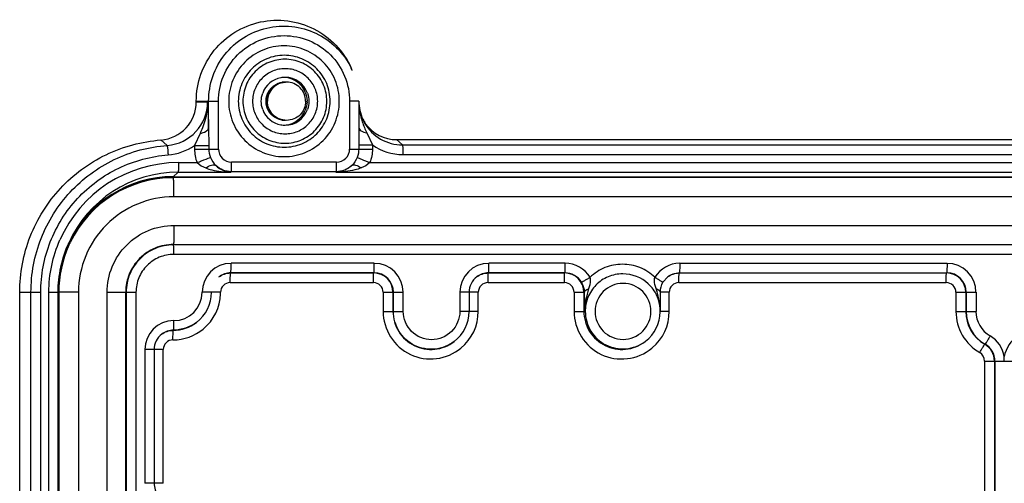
# Model space of a CAD drawing. Header units: inches. Extents: x 0 to 34, y 0 to 22.
# Tile 7 of 124: x 1.9 to 3.9, y 16.4 to 17.3. Entities that reach past the tile are written whole.
import ezdxf

# ---------------------------------------------------------------- set-up
doc = ezdxf.new("R2010")
doc.units = ezdxf.units.IN
doc.header["$LTSCALE"] = 1.87
doc.header["$MEASUREMENT"] = 0
doc.linetypes.add('HIDDEN', pattern=[0.2, 0.1, -0.1])
doc.layers.get('0').update_dxf_attribs({"linetype": 'CONTINUOUS'})
doc.layers.add('02___PRT_ALL_AXES', color=7, linetype='CONTINUOUS')
doc.layers.add('DEFAULT_2', color=8, linetype='HIDDEN')

msp = doc.modelspace()

# ---------------------------------------------------------------- linework, layer by layer
at = {"color": 7, "linetype": 'CONTINUOUS'}
for p, q in [((2.5731, 17.207), (2.5709, 17.212)), ((2.2516, 17.1424), (2.2516, 17.1435)), ((2.2516, 17.1435), (2.2972, 17.1435)), ((2.2516, 17.1424), (2.2748, 17.1424)), ((2.277, 17.0883), (2.277, 17.1435)), ((2.2972, 17.0451), (2.2972, 17.1435)), ((2.5676, 17.1435), (2.5676, 17.0451)), ((2.5867, 17.1435), (2.5676, 17.1435)), ((2.5867, 17.1435), (2.5867, 17.0894)), ((2.5867, 17.0894), (2.5864, 17.0534)), ((2.5867, 17.0961), (2.5867, 17.0894)), ((2.2593, 17.0773), (2.2479, 17.0523)), ((2.277, 17.0883), (2.2774, 17.0523)), ((2.603, 17.0784), (2.6147, 17.0534)), ((2.1785, 17.0637), (2.1915, 17.0526)), ((2.2479, 17.0523), (2.2479, 17.0451)), ((2.2479, 17.0523), (2.2774, 17.0523)), ((2.2774, 17.0523), (2.2774, 17.0451)), ((2.5864, 17.0534), (2.5864, 17.0451)), ((2.5864, 17.0534), (2.6147, 17.0534)), ((2.6147, 17.0534), (2.6147, 17.0451)), ((2.6767, 17.0535), (2.6645, 17.0645)), ((2.6645, 17.0645), (6.7376, 17.0645)), ((2.6767, 17.0535), (6.7498, 17.0535)), ((2.2479, 17.0451), (2.2972, 17.0451)), ((2.5676, 17.0451), (2.6147, 17.0451)), ((2.6772, 17.0338), (6.7503, 17.0338)), ((2.2148, 17.0171), (2.2533, 17.0171)), ((2.5406, 17.0181), (2.3242, 17.0181)), ((2.6092, 17.0171), (6.8121, 17.0171)), ((2.2041, 16.9881), (2.2143, 16.9974)), ((2.2041, 16.9881), (7.202, 16.9881)), ((2.2143, 16.9974), (2.3225, 16.9974)), ((2.3236, 16.9984), (2.3225, 16.9974)), ((2.5401, 16.9984), (2.3236, 16.9984)), ((2.5389, 16.9974), (2.5401, 16.9984)), ((2.5389, 16.9974), (6.8116, 16.9974)), ((7.2023, 16.9861), (2.2044, 16.9861)), ((2.2055, 16.9467), (2.2053, 16.9698)), ((7.2034, 16.9467), (2.2055, 16.9467)), ((2.2055, 16.8876), (7.2034, 16.8876)), ((2.2041, 16.8479), (2.2047, 16.8476)), ((7.2026, 16.8476), (2.2047, 16.8476)), ((7.2031, 16.8279), (2.2052, 16.8279)), ((2.6184, 16.8096), (2.3233, 16.8096)), ((3.012, 16.8096), (2.8545, 16.8096)), ((3.2481, 16.8096), (3.799, 16.8096)), ((2.3227, 16.7899), (2.3221, 16.7896)), ((2.3221, 16.7896), (2.6173, 16.7896)), ((2.6179, 16.7899), (2.3227, 16.7899)), ((2.6179, 16.7899), (2.6173, 16.7896)), ((2.8534, 16.7896), (2.854, 16.7899)), ((2.8534, 16.7896), (3.0108, 16.7896)), ((3.0114, 16.7899), (2.854, 16.7899)), ((3.0114, 16.7899), (3.0108, 16.7896)), ((3.1306, 16.7878), (3.1303, 16.7878)), ((3.2469, 16.7896), (3.2475, 16.7899)), ((3.2469, 16.7896), (3.7979, 16.7896)), ((3.2475, 16.7899), (3.7985, 16.7899)), ((3.7985, 16.7899), (3.7979, 16.7896)), ((2.3216, 16.7699), (2.6167, 16.7699)), ((2.8529, 16.7699), (3.0103, 16.7699)), ((3.2132, 16.7706), (3.2232, 16.7816)), ((3.2464, 16.7699), (3.7973, 16.7699)), ((1.8875, 12.5766), (1.8875, 16.7498)), ((1.8875, 16.7498), (1.931, 16.7498)), ((1.9108, 12.5766), (1.9108, 16.7498)), ((1.931, 12.5766), (1.931, 16.7498)), ((1.9477, 12.5766), (1.9477, 16.7498)), ((1.9477, 16.7498), (1.9673, 16.7498)), ((1.9668, 12.5766), (1.9668, 16.7498)), ((1.968, 12.5766), (1.968, 16.7498)), ((2.0087, 16.7498), (1.968, 16.7498)), ((1.9682, 16.7498), (1.9682, 12.5766)), ((2.0087, 16.7498), (2.0087, 12.5766)), ((2.0677, 12.5766), (2.0677, 16.7498)), ((2.0677, 16.7498), (2.106, 16.7498)), ((2.106, 12.5766), (2.106, 16.7498)), ((2.106, 16.7498), (2.1272, 16.7498)), ((2.107, 16.7498), (2.107, 12.5766)), ((2.1272, 16.7498), (2.1272, 12.5766)), ((2.3016, 16.7498), (2.2635, 16.7498)), ((2.6367, 16.7498), (2.6367, 16.7105)), ((2.6367, 16.7498), (2.6781, 16.7498)), ((2.657, 16.7498), (2.657, 16.7105)), ((2.6579, 16.7105), (2.6579, 16.7498)), ((2.6781, 16.7105), (2.6781, 16.7498)), ((2.7948, 16.7498), (2.7948, 16.7105)), ((2.8328, 16.7498), (2.7948, 16.7498)), ((2.8139, 16.7498), (2.8139, 16.7105)), ((2.8328, 16.7105), (2.8328, 16.7498)), ((3.0303, 16.7498), (3.0303, 16.7105)), ((3.0303, 16.7498), (3.0519, 16.7498)), ((3.0505, 16.7498), (3.0505, 16.7105)), ((3.0532, 16.7105), (3.0519, 16.7498)), ((3.2264, 16.7498), (3.2076, 16.7498)), ((3.2264, 16.7105), (3.2264, 16.7498)), ((3.8174, 16.7498), (3.8174, 16.7105)), ((3.8174, 16.7498), (3.8588, 16.7498)), ((3.8376, 16.7498), (3.8376, 16.7105)), ((3.8385, 16.7498), (3.8385, 16.7105)), ((3.8588, 16.7498), (3.8588, 16.7105)), ((2.6367, 16.7105), (2.6781, 16.7105)), ((2.8328, 16.7105), (2.7948, 16.7105)), ((3.0303, 16.7105), (3.0532, 16.7105)), ((3.2079, 16.7095), (3.2079, 16.7105)), ((3.2264, 16.7105), (3.2079, 16.7105)), ((3.8174, 16.7105), (3.8588, 16.7105)), ((2.2521, 16.6879), (2.2517, 16.6876)), ((2.2047, 16.6718), (2.2041, 16.6714)), ((2.783, 16.6482), (2.7834, 16.6485)), ((3.1765, 16.6482), (3.1776, 16.6491)), ((3.8768, 16.6426), (3.8775, 16.6429)), ((2.1455, 16.6317), (2.1455, 16.3561)), ((2.1835, 16.6317), (2.1455, 16.6317)), ((2.1646, 16.6317), (2.1646, 16.3561)), ((2.1835, 16.3561), (2.1835, 16.6317)), ((3.8764, 16.6082), (3.8764, 15.9836)), ((3.8764, 16.6082), (3.9544, 16.6082)), ((3.8966, 16.6082), (3.8966, 15.9838)), ((3.8976, 16.6082), (3.8976, 15.9838)), ((3.9171, 16.6082), (3.9171, 16.6172)), ((2.1835, 16.3561), (2.1455, 16.3561))]:
    msp.add_line(p, q, dxfattribs=at)
for centre, radius, start, end in [((2.4316, 17.1435), 0.1551, 24.1808, 26.1898), ((2.4347, 17.1435), 0.0492, 100.0214, 160.0019), ((2.4346, 17.1435), 0.0493, 89.9965, 99.9797), ((2.4346, 17.1436), 0.0492, 19.9878, 89.9935), ((2.4307, 17.1435), 0.0492, 22.4992, 83.233), ((2.1726, 17.1424), 0.079, 274.3198, 0.005), ((2.1847, 17.1424), 0.0901, 274.3142, 0.0106), ((2.4317, 17.1435), 0.0482, 358.6546, 1.3454), ((2.7147, 17.144), 0.1281, 184.85, 189.8018), ((2.4347, 17.1435), 0.0492, 199.9981, 259.9786), ((2.4346, 17.1435), 0.0492, 270.0065, 340.0122), ((2.4307, 17.1435), 0.0492, 276.767, 337.5008), ((2.6647, 17.1436), 0.0791, 205.7738, 207.7743), ((2.4346, 17.1436), 0.0493, 260.0203, 270.0035), ((2.6767, 17.1435), 0.0901, 204.1797, 209.908), ((2.6645, 17.1435), 0.079, 207.7733, 215.793), ((2.6767, 17.1435), 0.0901, 209.9018, 269.9957), ((2.6645, 17.1435), 0.079, 215.787, 269.9971), ((2.3242, 17.0451), 0.027, 179.9882, 269.9882), ((2.5406, 17.0451), 0.027, 270.0118, 0.0118), ((2.2148, 16.7499), 0.2672, 90.0074, 156.2163), ((2.2143, 16.7499), 0.2475, 90.0074, 155.8236), ((2.2041, 16.7499), 0.2382, 90.0071, 154.2998), ((2.2041, 16.7499), 0.2361, 90.0071, 154.2998), ((2.2044, 16.7499), 0.2361, 90.0071, 154.2998), ((2.2038, 16.7501), 0.2378, 154.9303, 155.8184), ((2.2035, 16.7502), 0.2376, 154.2911, 154.9303), ((2.2037, 16.7501), 0.2357, 154.7548, 155.7641), ((2.204, 16.7501), 0.2358, 154.7773, 155.7867), ((2.2035, 16.7502), 0.2355, 154.2911, 154.7547), ((2.2038, 16.7502), 0.2355, 154.2911, 154.7773), ((2.2042, 16.7492), 0.0987, 90.0627, 107.1649), ((2.2046, 16.7494), 0.0987, 128.9694, 140.7986), ((2.2039, 16.7502), 0.0977, 123.9345, 128.9535), ((2.2042, 16.7496), 0.0983, 110.3682, 123.9094), ((2.2038, 16.7506), 0.0973, 107.1997, 110.3432), ((1.5693, 16.828), 0.6359, 359.9875, 0.6591), ((2.2038, 16.7501), 0.0977, 140.8131, 146.2788), ((2.3233, 16.7498), 0.0597, 90.018, 180.0056), ((2.6184, 16.7498), 0.0597, 359.9944, 89.982), ((2.8546, 16.7498), 0.0597, 90.018, 180.0056), ((3.012, 16.7499), 0.0597, 31.1009, 90.0017), ((3.2481, 16.7499), 0.0597, 89.9984, 148.899), ((3.799, 16.7498), 0.0597, 359.9943, 89.9821), ((2.2036, 16.7501), 0.0975, 158.4014, 163.2395), ((2.2044, 16.7497), 0.0984, 146.3001, 158.3861), ((2.6173, 16.7499), 0.0397, 359.9882, 89.9882), ((2.6179, 16.7499), 0.0401, 359.9882, 89.9882), ((3.0108, 16.7499), 0.0397, 359.9882, 89.9882), ((3.0114, 16.7499), 0.04, 31.0977, 90.0026), ((3.1306, 16.7105), 0.0773, 47.0244, 89.9997), ((3.7979, 16.7499), 0.0397, 359.9882, 89.9882), ((3.7985, 16.7499), 0.0401, 359.9882, 89.9882), ((2.2048, 16.7497), 0.0988, 163.271, 179.9393), ((2.3216, 16.7498), 0.02, 90.0118, 180.0118), ((2.6167, 16.7498), 0.02, 359.9882, 89.9882), ((2.854, 16.7498), 0.0401, 127.4572, 180.0067), ((2.8529, 16.7498), 0.02, 90.0118, 180.0118), ((3.0103, 16.7498), 0.02, 359.9882, 89.9882), ((3.1302, 16.7101), 0.0779, 36.0412, 47.0104), ((3.247, 16.7502), 0.0394, 148.9334, 180.5653), ((3.2464, 16.7498), 0.02, 90.0118, 180.0118), ((3.7973, 16.7498), 0.02, 359.9882, 89.9882), ((2.2052, 16.7498), 0.0584, 270.018, 0.0056), ((2.2046, 16.7498), 0.0781, 307.4622, 0.0041), ((2.2035, 16.7498), 0.0981, 309.4431, 358.2851), ((2.2046, 16.7498), 0.097, 358.2578, 359.9988), ((3.1307, 16.7105), 0.0773, 34.851, 36.0223), ((2.9895, 16.6875), 0.2213, 15.9155, 18.3964), ((16.2899, 16.8354), 13.0825, 180.37452, 180.54695), ((2.7359, 16.7105), 0.0781, 307.4637, 0.0031), ((2.7347, 16.7105), 0.0981, 309.4702, 0.003), ((3.1306, 16.7105), 0.0774, 307.4636, 359.2704), ((3.1283, 16.7105), 0.0981, 309.9907, 0.0032), ((3.0773, 16.7098), 0.1306, 0.5453, 5.7657), ((3.0679, 16.7095), 0.1401, 359.9691, 0.5959), ((3.1317, 16.7105), 0.0763, 359.2562, 359.9998), ((3.9155, 16.7105), 0.0981, 179.9957, 239.9839), ((3.916, 16.7105), 0.0784, 179.9957, 239.9839), ((3.9166, 16.7105), 0.0781, 179.9957, 239.9839), ((3.9171, 16.7105), 0.0584, 179.9897, 239.9899), ((2.2052, 16.6317), 0.0597, 90.018, 180.0056), ((2.2047, 16.6317), 0.0401, 127.4572, 180.0067), ((2.2035, 16.7498), 0.098, 269.9975, 309.4532), ((2.2035, 16.6317), 0.02, 90.0118, 180.0118), ((3.129, 16.7102), 0.0781, 307.4738, 308.4543), ((3.1309, 16.71), 0.0768, 306.485, 307.4738), ((3.8569, 16.6082), 0.0397, 359.9887, 59.9909), ((3.8575, 16.6082), 0.0401, 359.9887, 59.9909), ((3.858, 16.6082), 0.0597, 8.7073, 59.9882), ((3.9761, 16.6082), 0.0597, 120.0118, 171.2927), ((3.1283, 16.7104), 0.098, 309.217, 310.0081), ((3.8564, 16.6082), 0.02, 359.9919, 59.9877)]:
    msp.add_arc(centre, radius, start, end, dxfattribs=at)
for points, knots in [([(2.2516, 17.1435), (2.2516, 17.1624), (2.2581, 17.2004), (2.2862, 17.2506), (2.3294, 17.2886), (2.3829, 17.3101), (2.4404, 17.3124), (2.4955, 17.2955), (2.5417, 17.2612), (2.5632, 17.2292), (2.5709, 17.212)], [0, 0, 0, 0, 0.125041, 0.250046, 0.375049, 0.500035, 0.625014, 0.749997, 0.874994, 1, 1, 1, 1]), ([(2.277, 17.1435), (2.277, 17.1608), (2.2828, 17.1956), (2.3082, 17.2417), (2.3474, 17.277), (2.3961, 17.2973), (2.4487, 17.3005), (2.4994, 17.2862), (2.5426, 17.256), (2.5632, 17.2274), (2.5708, 17.212)], [0, 0, 0, 0, 0.12504, 0.250046, 0.37505, 0.500036, 0.625015, 0.749997, 0.874993, 1, 1, 1, 1]), ([(2.2972, 17.1435), (2.2972, 17.1611), (2.3042, 17.1967), (2.3343, 17.2417), (2.3793, 17.2718), (2.4324, 17.2823), (2.4855, 17.2718), (2.5305, 17.2417), (2.5606, 17.1967), (2.5676, 17.1611), (2.5676, 17.1435)], [0, 0, 0, 0, 0.125031, 0.25003, 0.375022, 0.5, 0.624978, 0.74997, 0.874969, 1, 1, 1, 1]), ([(2.5464, 17.1435), (2.5464, 17.1584), (2.5405, 17.1884), (2.5151, 17.2263), (2.4772, 17.2517), (2.4324, 17.2606), (2.3876, 17.2517), (2.3497, 17.2263), (2.3243, 17.1884), (2.3184, 17.1584), (2.3184, 17.1435)], [0, 0, 0, 0, 0.125029, 0.250029, 0.375022, 0.5, 0.624978, 0.749971, 0.874971, 1, 1, 1, 1]), ([(2.5275, 17.1435), (2.5275, 17.1559), (2.5226, 17.1808), (2.5015, 17.2122), (2.47, 17.2333), (2.4329, 17.2407), (2.3957, 17.2333), (2.3642, 17.2122), (2.3431, 17.1808), (2.3382, 17.1559), (2.3382, 17.1435)], [0, 0, 0, 0, 0.12504, 0.250032, 0.375024, 0.5, 0.624976, 0.749968, 0.87496, 1, 1, 1, 1]), ([(2.5207, 17.1435), (2.5207, 17.1548), (2.5162, 17.1776), (2.4969, 17.2063), (2.4681, 17.2256), (2.4342, 17.2323), (2.4002, 17.2256), (2.3714, 17.2063), (2.3522, 17.1776), (2.3477, 17.1548), (2.3477, 17.1435)], [0, 0, 0, 0, 0.12504, 0.250032, 0.375024, 0.5, 0.624976, 0.749968, 0.87496, 1, 1, 1, 1]), ([(2.5018, 17.1435), (2.5018, 17.1523), (2.4983, 17.1699), (2.4833, 17.1922), (2.461, 17.2072), (2.4346, 17.2124), (2.4083, 17.2072), (2.386, 17.1922), (2.371, 17.1699), (2.3675, 17.1523), (2.3675, 17.1435)], [0, 0, 0, 0, 0.125028, 0.250025, 0.375021, 0.5, 0.624979, 0.749975, 0.874972, 1, 1, 1, 1]), ([(2.2748, 17.1424), (2.2749, 17.1312), (2.2721, 17.1086), (2.2639, 17.0875), (2.2593, 17.0773)], [0, 0, 0, 0, 0.499068, 1, 1, 1, 1]), ([(2.2748, 17.1424), (2.275, 17.1382), (2.2759, 17.1202), (2.2766, 17.1021), (2.277, 17.0883)], [0, 0, 0, 0, 0.232351, 1, 1, 1, 1]), ([(2.3184, 17.1435), (2.3184, 17.1287), (2.3243, 17.0987), (2.3497, 17.0608), (2.3876, 17.0354), (2.4324, 17.0265), (2.4772, 17.0354), (2.5151, 17.0608), (2.5405, 17.0987), (2.5464, 17.1287), (2.5464, 17.1435)], [0, 0, 0, 0, 0.125029, 0.250029, 0.375022, 0.5, 0.624978, 0.749971, 0.874971, 1, 1, 1, 1]), ([(2.3382, 17.1435), (2.3382, 17.1312), (2.3431, 17.1063), (2.3642, 17.0749), (2.3957, 17.0538), (2.4329, 17.0464), (2.47, 17.0538), (2.5015, 17.0749), (2.5226, 17.1063), (2.5275, 17.1312), (2.5275, 17.1435)], [0, 0, 0, 0, 0.12504, 0.250032, 0.375024, 0.5, 0.624976, 0.749968, 0.87496, 1, 1, 1, 1]), ([(2.3477, 17.1435), (2.3477, 17.1323), (2.3522, 17.1095), (2.3714, 17.0808), (2.4002, 17.0615), (2.4342, 17.0548), (2.4681, 17.0615), (2.4969, 17.0808), (2.5162, 17.1095), (2.5207, 17.1323), (2.5207, 17.1435)], [0, 0, 0, 0, 0.12504, 0.250032, 0.375024, 0.5, 0.624976, 0.749968, 0.87496, 1, 1, 1, 1]), ([(2.3675, 17.1435), (2.3675, 17.1348), (2.371, 17.1172), (2.386, 17.0948), (2.4083, 17.0799), (2.4346, 17.0747), (2.461, 17.0799), (2.4833, 17.0948), (2.4983, 17.1172), (2.5018, 17.1348), (2.5018, 17.1435)], [0, 0, 0, 0, 0.125028, 0.250025, 0.375021, 0.5, 0.624979, 0.749975, 0.874972, 1, 1, 1, 1]), ([(2.5867, 17.0894), (2.5867, 17.0868), (2.5923, 17.0809), (2.5989, 17.0792), (2.603, 17.0784)], [0, 0, 0, 0, 0.379688, 1, 1, 1, 1]), ([(2.2593, 17.0773), (2.2636, 17.0781), (2.2704, 17.0799), (2.2766, 17.0855), (2.277, 17.0883)], [0, 0, 0, 0, 0.615587, 1, 1, 1, 1]), ([(1.8875, 16.7498), (1.8875, 16.7888), (1.9024, 16.8676), (1.9661, 16.9689), (2.0622, 17.04), (2.1396, 17.0607), (2.1785, 17.0637)], [0, 0, 0, 0, 0.250051, 0.500065, 0.750041, 1, 1, 1, 1]), ([(1.9108, 16.7498), (1.9108, 16.7875), (1.9251, 16.8635), (1.9865, 16.9612), (2.0793, 17.0298), (2.154, 17.0498), (2.1915, 17.0526)], [0, 0, 0, 0, 0.250051, 0.500065, 0.750041, 1, 1, 1, 1]), ([(2.1915, 17.0526), (2.1919, 17.0522), (2.1917, 17.0499), (2.1926, 17.0461), (2.1929, 17.04), (2.1933, 17.0354), (2.1935, 17.033)], [0, 0, 0, 0, 0.084727, 0.303403, 0.624214, 1, 1, 1, 1]), ([(2.6767, 17.0535), (2.6768, 17.0533), (2.6767, 17.0527), (2.6769, 17.0516), (2.677, 17.0497), (2.6771, 17.0462), (2.6772, 17.0408), (2.6772, 17.0362), (2.6772, 17.0338)], [0, 0, 0, 0, 0.02425, 0.084262, 0.178312, 0.302687, 0.623657, 1, 1, 1, 1]), ([(1.931, 16.7498), (1.931, 16.785), (1.9444, 16.8561), (2.0018, 16.9475), (2.0886, 17.0117), (2.1585, 17.0303), (2.1935, 17.033)], [0, 0, 0, 0, 0.250049, 0.500065, 0.750044, 1, 1, 1, 1]), ([(2.2148, 17.0171), (2.2148, 17.0146), (2.2148, 17.0101), (2.2147, 17.0046), (2.2146, 17.0011), (2.2145, 16.9993), (2.2143, 16.9982), (2.2144, 16.9975), (2.2143, 16.9974)], [0, 0, 0, 0, 0.376343, 0.697313, 0.821688, 0.915738, 0.97575, 1, 1, 1, 1]), ([(2.2533, 17.0171), (2.2563, 17.0183), (2.2655, 17.022), (2.2746, 17.0257), (2.2808, 17.0279)], [0, 0, 0, 0, 0.336548, 1, 1, 1, 1]), ([(2.271, 17.006), (2.2747, 17.0086), (2.281, 17.0124), (2.2895, 17.0127), (2.2918, 17.011)], [0, 0, 0, 0, 0.608737, 1, 1, 1, 1]), ([(2.2918, 17.011), (2.2941, 17.0087), (2.3029, 17.0015), (2.3144, 16.9977), (2.3225, 16.9974)], [0, 0, 0, 0, 0.283646, 1, 1, 1, 1]), ([(2.3236, 16.9984), (2.3237, 16.9986), (2.3237, 16.9992), (2.3239, 17.0003), (2.3239, 17.0022), (2.3241, 17.0057), (2.3241, 17.0111), (2.3242, 17.0157), (2.3242, 17.0181)], [0, 0, 0, 0, 0.02425, 0.084262, 0.178312, 0.302687, 0.623657, 1, 1, 1, 1]), ([(2.5719, 17.011), (2.5694, 17.0087), (2.5598, 17.0013), (2.5476, 16.9977), (2.5389, 16.9974)], [0, 0, 0, 0, 0.278542, 1, 1, 1, 1]), ([(2.5401, 16.9984), (2.5402, 16.9986), (2.5401, 16.9992), (2.5403, 17.0003), (2.5404, 17.0022), (2.5405, 17.0057), (2.5406, 17.0111), (2.5406, 17.0157), (2.5406, 17.0181)], [0, 0, 0, 0, 0.02425, 0.084262, 0.178312, 0.302687, 0.623657, 1, 1, 1, 1]), ([(2.5719, 17.011), (2.5738, 17.0127), (2.5821, 17.0123), (2.5878, 17.0086), (2.5913, 17.006)], [0, 0, 0, 0, 0.377053, 1, 1, 1, 1]), ([(2.5831, 17.0279), (2.586, 17.0265), (2.5948, 17.023), (2.6035, 17.0194), (2.6092, 17.0171)], [0, 0, 0, 0, 0.346396, 1, 1, 1, 1]), ([(2.2038, 16.9865), (2.2039, 16.9867), (2.204, 16.9872), (2.2038, 16.9879), (2.2041, 16.9881)], [0, 0, 0, 0, 0.408791, 1, 1, 1, 1]), ([(2.271, 17.006), (2.2751, 17.0044), (2.2919, 16.9993), (2.3094, 16.9975), (2.3225, 16.9974)], [0, 0, 0, 0, 0.252689, 1, 1, 1, 1]), ([(2.5913, 17.006), (2.5871, 17.0044), (2.5701, 16.9993), (2.5522, 16.9975), (2.5389, 16.9974)], [0, 0, 0, 0, 0.252164, 1, 1, 1, 1]), ([(2.2053, 16.9698), (2.2052, 16.9721), (2.2051, 16.9761), (2.2049, 16.9807), (2.2048, 16.9834), (2.2047, 16.9849), (2.2045, 16.9855), (2.2045, 16.9861), (2.2044, 16.9861)], [0, 0, 0, 0, 0.417378, 0.733361, 0.847705, 0.930663, 0.981323, 1, 1, 1, 1]), ([(2.2055, 16.9467), (2.1799, 16.9467), (2.1281, 16.9364), (2.0627, 16.8926), (2.019, 16.8272), (2.0087, 16.7754), (2.0087, 16.7498)], [0, 0, 0, 0, 0.249956, 0.499933, 0.749949, 1, 1, 1, 1]), ([(2.0677, 16.7498), (2.0677, 16.7678), (2.0749, 16.804), (2.1056, 16.8498), (2.1513, 16.8805), (2.1876, 16.8876), (2.2055, 16.8876)], [0, 0, 0, 0, 0.250059, 0.500067, 0.750036, 1, 1, 1, 1]), ([(2.2055, 16.8876), (2.2055, 16.8826), (2.2055, 16.8753), (2.2053, 16.8661), (2.2052, 16.8601), (2.205, 16.8554), (2.2049, 16.8515), (2.2045, 16.8498), (2.2046, 16.8483), (2.2044, 16.8483)], [0, 0, 0, 0, 0.382226, 0.554872, 0.706204, 0.830508, 0.92292, 0.979992, 1, 1, 1, 1]), ([(2.2044, 16.8483), (2.1916, 16.8483), (2.1657, 16.8431), (2.133, 16.8212), (2.1111, 16.7885), (2.106, 16.7626), (2.106, 16.7498)], [0, 0, 0, 0, 0.249926, 0.499869, 0.749889, 1, 1, 1, 1]), ([(2.2047, 16.8476), (2.1919, 16.8476), (2.1662, 16.8425), (2.1338, 16.8207), (2.112, 16.7883), (2.107, 16.7626), (2.107, 16.7498)], [0, 0, 0, 0, 0.249984, 0.499933, 0.749921, 1, 1, 1, 1]), ([(2.2052, 16.8353), (2.2051, 16.837), (2.205, 16.8399), (2.2051, 16.8438), (2.2047, 16.8459), (2.2049, 16.8474), (2.2047, 16.8476)], [0, 0, 0, 0, 0.401598, 0.717969, 0.923094, 1, 1, 1, 1]), ([(2.2052, 16.8279), (2.1951, 16.8279), (2.1745, 16.8238), (2.1486, 16.8065), (2.1312, 16.7805), (2.1272, 16.76), (2.1272, 16.7498)], [0, 0, 0, 0, 0.249973, 0.499933, 0.749932, 1, 1, 1, 1]), ([(2.3227, 16.7899), (2.3228, 16.79), (2.3228, 16.7907), (2.323, 16.7917), (2.323, 16.7936), (2.3232, 16.7971), (2.3232, 16.8025), (2.3233, 16.8071), (2.3233, 16.8096)], [0, 0, 0, 0, 0.022855, 0.081886, 0.175428, 0.299745, 0.621733, 1, 1, 1, 1]), ([(2.6179, 16.7899), (2.618, 16.79), (2.6179, 16.7907), (2.6181, 16.7917), (2.6182, 16.7936), (2.6183, 16.7971), (2.6184, 16.8025), (2.6184, 16.8071), (2.6184, 16.8096)], [0, 0, 0, 0, 0.022855, 0.081886, 0.175428, 0.299745, 0.621733, 1, 1, 1, 1]), ([(2.854, 16.7899), (2.8541, 16.79), (2.8541, 16.7907), (2.8543, 16.7917), (2.8543, 16.7936), (2.8544, 16.7971), (2.8545, 16.8025), (2.8545, 16.8071), (2.8545, 16.8096)], [0, 0, 0, 0, 0.022855, 0.081886, 0.175428, 0.299745, 0.621733, 1, 1, 1, 1]), ([(3.0114, 16.7899), (3.0115, 16.79), (3.0115, 16.7907), (3.0117, 16.7917), (3.0117, 16.7936), (3.0119, 16.7971), (3.0119, 16.8025), (3.012, 16.8071), (3.012, 16.8096)], [0, 0, 0, 0, 0.022855, 0.081886, 0.175428, 0.299745, 0.621733, 1, 1, 1, 1]), ([(3.197, 16.7807), (3.1881, 16.7892), (3.1669, 16.8028), (3.13, 16.8099), (3.0931, 16.8028), (3.0719, 16.7892), (3.0631, 16.7807)], [0, 0, 0, 0, 0.25002, 0.5, 0.74998, 1, 1, 1, 1]), ([(3.2481, 16.8096), (3.2481, 16.8071), (3.2481, 16.8025), (3.248, 16.7971), (3.2478, 16.7936), (3.2478, 16.7917), (3.2476, 16.7907), (3.2477, 16.79), (3.2475, 16.7899)], [0, 0, 0, 0, 0.378267, 0.700255, 0.824572, 0.918114, 0.977145, 1, 1, 1, 1]), ([(3.799, 16.8096), (3.799, 16.8071), (3.799, 16.8025), (3.7989, 16.7971), (3.7988, 16.7936), (3.7988, 16.7917), (3.7986, 16.7907), (3.7986, 16.79), (3.7985, 16.7899)], [0, 0, 0, 0, 0.378267, 0.700255, 0.824572, 0.918114, 0.977145, 1, 1, 1, 1]), ([(2.3216, 16.7699), (2.3216, 16.7724), (2.3216, 16.7769), (2.3217, 16.7824), (2.3218, 16.7859), (2.3218, 16.7878), (2.3221, 16.7888), (2.322, 16.7895), (2.3221, 16.7896)], [0, 0, 0, 0, 0.378267, 0.700255, 0.824572, 0.918114, 0.977145, 1, 1, 1, 1]), ([(2.6167, 16.7699), (2.6167, 16.7724), (2.6168, 16.7769), (2.6168, 16.7824), (2.617, 16.7859), (2.617, 16.7878), (2.6172, 16.7888), (2.6172, 16.7895), (2.6173, 16.7896)], [0, 0, 0, 0, 0.378267, 0.700255, 0.824572, 0.918114, 0.977145, 1, 1, 1, 1]), ([(2.8529, 16.7699), (2.8529, 16.7724), (2.8529, 16.7769), (2.853, 16.7824), (2.8531, 16.7859), (2.8531, 16.7878), (2.8533, 16.7888), (2.8533, 16.7895), (2.8534, 16.7896)], [0, 0, 0, 0, 0.378267, 0.700255, 0.824572, 0.918114, 0.977145, 1, 1, 1, 1]), ([(3.0103, 16.7699), (3.0103, 16.7724), (3.0103, 16.7769), (3.0104, 16.7824), (3.0105, 16.7859), (3.0105, 16.7878), (3.0107, 16.7888), (3.0107, 16.7895), (3.0108, 16.7896)], [0, 0, 0, 0, 0.378267, 0.700255, 0.824572, 0.918114, 0.977145, 1, 1, 1, 1]), ([(3.1303, 16.7878), (3.1202, 16.7878), (3.0997, 16.7837), (3.074, 16.7661), (3.0569, 16.7401), (3.0532, 16.7196), (3.0533, 16.7095)], [0, 0, 0, 0, 0.249932, 0.499883, 0.749874, 1, 1, 1, 1]), ([(3.2464, 16.7699), (3.2464, 16.7724), (3.2464, 16.7769), (3.2465, 16.7824), (3.2466, 16.7859), (3.2467, 16.7878), (3.2469, 16.7888), (3.2468, 16.7895), (3.2469, 16.7896)], [0, 0, 0, 0, 0.378267, 0.700255, 0.824572, 0.918114, 0.977145, 1, 1, 1, 1]), ([(3.7973, 16.7699), (3.7973, 16.7724), (3.7974, 16.7769), (3.7974, 16.7824), (3.7976, 16.7859), (3.7976, 16.7878), (3.7978, 16.7888), (3.7978, 16.7895), (3.7979, 16.7896)], [0, 0, 0, 0, 0.378267, 0.700255, 0.824572, 0.918114, 0.977145, 1, 1, 1, 1]), ([(3.0457, 16.7706), (3.0463, 16.7707), (3.048, 16.772), (3.0517, 16.7738), (3.057, 16.7771), (3.061, 16.7794), (3.0631, 16.7807)], [0, 0, 0, 0, 0.088502, 0.308692, 0.628986, 1, 1, 1, 1]), ([(3.0519, 16.7498), (3.0519, 16.7515), (3.0512, 16.7587), (3.0486, 16.7657), (3.0457, 16.7705)], [0, 0, 0, 0, 0.22511, 1, 1, 1, 1]), ([(3.0609, 16.7574), (3.0627, 16.763), (3.065, 16.7708), (3.0638, 16.7788), (3.0631, 16.7807)], [0, 0, 0, 0, 0.743869, 1, 1, 1, 1]), ([(3.1888, 16.7105), (3.1888, 16.7252), (3.1763, 16.7558), (3.1312, 16.7743), (3.086, 16.7558), (3.0735, 16.7252), (3.0735, 16.7105)], [0, 0, 0, 0, 0.250027, 0.5, 0.749974, 1, 1, 1, 1]), ([(3.1994, 16.7574), (3.1976, 16.763), (3.1951, 16.7708), (3.1963, 16.7788), (3.197, 16.7807)], [0, 0, 0, 0, 0.745297, 1, 1, 1, 1]), ([(3.197, 16.7807), (3.1991, 16.7794), (3.2029, 16.7771), (3.2076, 16.7743), (3.2104, 16.7725), (3.2121, 16.7715), (3.2125, 16.771), (3.2133, 16.7706), (3.2132, 16.7706)], [0, 0, 0, 0, 0.385559, 0.710979, 0.834706, 0.925974, 0.981703, 1, 1, 1, 1]), ([(3.0519, 16.7498), (3.052, 16.7506), (3.0535, 16.7545), (3.0578, 16.7564), (3.0609, 16.7574)], [0, 0, 0, 0, 0.190014, 1, 1, 1, 1]), ([(3.1994, 16.7574), (3.2006, 16.757), (3.204, 16.7556), (3.2077, 16.7524), (3.2076, 16.7498)], [0, 0, 0, 0, 0.328493, 1, 1, 1, 1]), ([(2.6367, 16.7105), (2.6367, 16.6923), (2.6474, 16.655), (2.6907, 16.617), (2.7475, 16.6078), (2.783, 16.6232), (2.7971, 16.6347)], [0, 0, 0, 0, 0.250057, 0.500058, 0.75002, 1, 1, 1, 1]), ([(2.657, 16.7105), (2.657, 16.6961), (2.6653, 16.6668), (2.6988, 16.6365), (2.7433, 16.6283), (2.7716, 16.6395), (2.783, 16.6482)], [0, 0, 0, 0, 0.250069, 0.500066, 0.750025, 1, 1, 1, 1]), ([(2.7834, 16.6485), (2.772, 16.6398), (2.7439, 16.6286), (2.6996, 16.6368), (2.6662, 16.667), (2.6579, 16.6962), (2.6579, 16.7105)], [0, 0, 0, 0, 0.249975, 0.499934, 0.749931, 1, 1, 1, 1]), ([(2.7948, 16.7105), (2.7948, 16.6956), (2.7822, 16.6646), (2.7365, 16.6459), (2.6908, 16.6646), (2.6781, 16.6956), (2.6781, 16.7105)], [0, 0, 0, 0, 0.250028, 0.5, 0.749972, 1, 1, 1, 1]), ([(3.0303, 16.7105), (3.0303, 16.6923), (3.0409, 16.6551), (3.084, 16.6171), (3.1406, 16.6077), (3.1762, 16.623), (3.1903, 16.6345)], [0, 0, 0, 0, 0.250057, 0.500058, 0.75002, 1, 1, 1, 1]), ([(3.0505, 16.7105), (3.0505, 16.6961), (3.0588, 16.6668), (3.0924, 16.6365), (3.1368, 16.6283), (3.1652, 16.6395), (3.1765, 16.6482)], [0, 0, 0, 0, 0.250069, 0.500066, 0.750025, 1, 1, 1, 1]), ([(3.0533, 16.7105), (3.0533, 16.6964), (3.0613, 16.6677), (3.094, 16.6378), (3.1374, 16.6293), (3.1653, 16.6399), (3.1766, 16.6483)], [0, 0, 0, 0, 0.25007, 0.500066, 0.750026, 1, 1, 1, 1]), ([(3.0735, 16.7105), (3.0735, 16.6958), (3.086, 16.6651), (3.1312, 16.6466), (3.1763, 16.6651), (3.1888, 16.6958), (3.1888, 16.7105)], [0, 0, 0, 0, 0.250027, 0.5, 0.749974, 1, 1, 1, 1]), ([(2.2047, 16.6718), (2.2048, 16.6719), (2.2047, 16.6725), (2.2049, 16.6736), (2.205, 16.6755), (2.2051, 16.679), (2.2052, 16.6844), (2.2052, 16.689), (2.2052, 16.6915)], [0, 0, 0, 0, 0.022855, 0.081886, 0.175428, 0.299745, 0.621733, 1, 1, 1, 1]), ([(2.2035, 16.6518), (2.2035, 16.6542), (2.2035, 16.6588), (2.2036, 16.6643), (2.2038, 16.6678), (2.2038, 16.6697), (2.204, 16.6707), (2.2039, 16.6714), (2.2041, 16.6714)], [0, 0, 0, 0, 0.378267, 0.700255, 0.824572, 0.918114, 0.977145, 1, 1, 1, 1]), ([(3.8664, 16.6255), (3.8676, 16.6277), (3.87, 16.6316), (3.873, 16.6371), (3.8754, 16.6402), (3.8762, 16.6424), (3.8768, 16.6426)], [0, 0, 0, 0, 0.374243, 0.694899, 0.914279, 1, 1, 1, 1]), ([(3.8879, 16.6599), (3.8867, 16.6578), (3.8843, 16.6538), (3.8813, 16.6484), (3.8789, 16.6453), (3.8781, 16.6431), (3.8775, 16.6429)], [0, 0, 0, 0, 0.374243, 0.694899, 0.914279, 1, 1, 1, 1])]:
    msp.add_open_spline(points, degree=3, knots=knots, dxfattribs=at)
for points in [[(2.3855, 17.1435), (2.3855, 17.1492), (2.3865, 17.155), (2.3884, 17.1604)], [(2.4761, 17.1624), (2.4784, 17.1568), (2.4797, 17.1507), (2.4799, 17.1447)], [(2.4809, 17.1604), (2.4828, 17.155), (2.4838, 17.1492), (2.4838, 17.1435)], [(2.3884, 17.1267), (2.3865, 17.1321), (2.3855, 17.1378), (2.3855, 17.1435)], [(2.4799, 17.1424), (2.4797, 17.1364), (2.4784, 17.1303), (2.4761, 17.1247)], [(2.4838, 17.1435), (2.4838, 17.1378), (2.4828, 17.1321), (2.4809, 17.1267)], [(2.5866, 17.1435), (2.5866, 17.131), (2.5894, 17.1181), (2.5945, 17.1066)], [(2.5885, 17.1222), (2.5897, 17.115), (2.5915, 17.108), (2.5938, 17.1011)], [(2.5938, 17.1011), (2.5964, 17.0933), (2.5996, 17.0858), (2.603, 17.0784)], [(2.1935, 17.033), (2.2127, 17.0344), (2.2321, 17.0413), (2.2479, 17.0523)], [(2.6147, 17.0534), (2.6326, 17.0409), (2.6554, 17.0338), (2.6772, 17.0338)], [(2.2479, 17.0451), (2.2479, 17.0356), (2.2497, 17.0259), (2.2533, 17.0171)], [(2.2774, 17.0451), (2.2774, 17.0393), (2.2786, 17.0333), (2.2808, 17.0279)], [(2.5864, 17.0451), (2.5864, 17.0393), (2.5853, 17.0333), (2.5831, 17.0279)], [(2.6147, 17.0451), (2.6147, 17.0356), (2.6128, 17.0259), (2.6092, 17.0171)], [(2.2533, 17.0171), (2.2582, 17.0122), (2.2645, 17.0085), (2.271, 17.006)], [(2.2808, 17.0279), (2.2833, 17.0216), (2.287, 17.0156), (2.2918, 17.011)], [(2.3236, 16.9984), (2.3122, 16.9984), (2.3001, 17.0032), (2.2918, 17.011)], [(2.5719, 17.011), (2.5635, 17.0032), (2.5514, 16.9984), (2.5401, 16.9984)], [(2.5831, 17.0279), (2.5806, 17.0216), (2.5768, 17.0156), (2.5719, 17.011)], [(2.6092, 17.0171), (2.6043, 17.0121), (2.5979, 17.0085), (2.5913, 17.006)], [(1.9477, 16.7498), (1.9477, 16.7866), (1.9556, 16.8241), (1.9704, 16.8577)], [(1.9668, 16.7498), (1.9668, 16.7844), (1.9744, 16.8197), (1.9885, 16.8513)], [(1.968, 16.7498), (1.968, 16.7829), (1.9752, 16.8167), (1.9888, 16.8468)], [(1.989, 16.8468), (1.9755, 16.8166), (1.9682, 16.7829), (1.9682, 16.7498)], [(2.298, 16.7814), (2.3047, 16.7865), (2.3136, 16.7896), (2.3221, 16.7896)], [(2.3227, 16.7899), (2.3141, 16.7899), (2.3052, 16.7869), (2.2984, 16.7816)], [(2.8293, 16.7814), (2.836, 16.7865), (2.8449, 16.7896), (2.8534, 16.7896)], [(2.854, 16.7899), (2.8454, 16.7899), (2.8364, 16.7869), (2.8296, 16.7816)], [(3.2228, 16.7814), (3.2296, 16.7865), (3.2384, 16.7896), (3.2469, 16.7896)], [(3.2232, 16.7816), (3.23, 16.7869), (3.239, 16.7899), (3.2475, 16.7899)], [(3.0533, 16.7095), (3.053, 16.7256), (3.0561, 16.7419), (3.0609, 16.7574)], [(3.2041, 16.7344), (3.2018, 16.7416), (3.1984, 16.7485), (3.1941, 16.7547)], [(3.2073, 16.7229), (3.2064, 16.7314), (3.2046, 16.7399), (3.2023, 16.7482)], [(3.2079, 16.7105), (3.2079, 16.7185), (3.2066, 16.7267), (3.2041, 16.7344)], [(2.2041, 16.6714), (2.2208, 16.6714), (2.2384, 16.6774), (2.2517, 16.6876)], [(2.2521, 16.6879), (2.2388, 16.6777), (2.2213, 16.6718), (2.2047, 16.6718)], [(2.1799, 16.6633), (2.1867, 16.6684), (2.1956, 16.6714), (2.2041, 16.6714)], [(2.2047, 16.6718), (2.1961, 16.6718), (2.1871, 16.6688), (2.1803, 16.6635)], [(2.1646, 16.3561), (2.1646, 16.3472), (2.168, 16.3377), (2.1736, 16.3308)]]:
    msp.add_open_spline(points, degree=3, dxfattribs=at)
at = {"layer": '02___PRT_ALL_AXES', "color": 7, "linetype": 'CONTINUOUS'}
for points, knots in [([(2.4353, 17.1829), (2.4301, 17.1829), (2.4198, 17.1809), (2.4067, 17.1721), (2.3979, 17.159), (2.3959, 17.1487), (2.3959, 17.1435)], [0, 0, 0, 0, 0.249953, 0.499933, 0.749954, 1, 1, 1, 1]), ([(2.4376, 17.1829), (2.4325, 17.1829), (2.4222, 17.1809), (2.4091, 17.1721), (2.4003, 17.159), (2.3983, 17.1487), (2.3983, 17.1435)], [0, 0, 0, 0, 0.249953, 0.499933, 0.749954, 1, 1, 1, 1]), ([(2.477, 17.1435), (2.477, 17.1487), (2.4749, 17.159), (2.4662, 17.1721), (2.4531, 17.1809), (2.4427, 17.1829), (2.4376, 17.1829)], [0, 0, 0, 0, 0.250046, 0.500067, 0.750047, 1, 1, 1, 1]), ([(2.4353, 17.1042), (2.4301, 17.1042), (2.4198, 17.1062), (2.4067, 17.115), (2.3979, 17.1281), (2.3959, 17.1384), (2.3959, 17.1435)], [0, 0, 0, 0, 0.249953, 0.499933, 0.749954, 1, 1, 1, 1]), ([(2.4376, 17.1042), (2.4325, 17.1042), (2.4222, 17.1062), (2.4091, 17.115), (2.4003, 17.1281), (2.3983, 17.1384), (2.3983, 17.1435)], [0, 0, 0, 0, 0.249953, 0.499933, 0.749954, 1, 1, 1, 1]), ([(2.477, 17.1435), (2.477, 17.1384), (2.4749, 17.1281), (2.4662, 17.115), (2.4531, 17.1062), (2.4427, 17.1042), (2.4376, 17.1042)], [0, 0, 0, 0, 0.250046, 0.500067, 0.750047, 1, 1, 1, 1])]:
    msp.add_open_spline(points, degree=3, knots=knots, dxfattribs=at)
at = {"layer": 'DEFAULT_2', "color": 8, "linetype": 'HIDDEN'}
for p, q in [((2.4346, 17.1829), (2.4284, 17.1829)), ((2.4346, 17.1042), (2.4284, 17.1042))]:
    msp.add_line(p, q, dxfattribs=at)
for points in [[(2.3953, 17.1435), (2.3954, 17.1442), (2.3954, 17.1451), (2.3956, 17.1464), (2.3957, 17.1474), (2.3957, 17.1482), (2.3958, 17.1488), (2.3959, 17.1493), (2.3959, 17.1498), (2.3959, 17.1502), (2.396, 17.1505), (2.396, 17.1507), (2.396, 17.1509), (2.396, 17.1511), (2.396, 17.1511), (2.396, 17.1512), (2.3961, 17.1512), (2.3961, 17.1513), (2.3961, 17.1515), (2.3962, 17.1517), (2.3963, 17.1519), (2.3963, 17.1522), (2.3965, 17.1526), (2.3966, 17.1531), (2.3967, 17.1535), (2.3969, 17.1542), (2.3972, 17.1549), (2.3974, 17.1557), (2.3976, 17.1563), (2.3977, 17.1568), (2.3979, 17.1573), (2.398, 17.1577), (2.3981, 17.158), (2.3982, 17.1582), (2.3982, 17.1583), (2.3982, 17.1584), (2.3983, 17.1585), (2.3983, 17.1586), (2.3983, 17.1587), (2.3983, 17.1587), (2.3984, 17.1588), (2.3984, 17.1589), (2.3985, 17.159), (2.3986, 17.1591), (2.3987, 17.1593), (2.3988, 17.1596), (2.399, 17.16), (2.3992, 17.1604), (2.3995, 17.1608), (2.3998, 17.1614), (2.4002, 17.1621), (2.4006, 17.1628), (2.4009, 17.1634), (2.4011, 17.1638), (2.4013, 17.1643), (2.4015, 17.1646), (2.4017, 17.1649), (2.4018, 17.1651), (2.4019, 17.1653), (2.402, 17.1654), (2.402, 17.1655), (2.402, 17.1656), (2.4021, 17.1656), (2.4021, 17.1657), (2.4022, 17.1658), (2.4023, 17.1659), (2.4025, 17.1661), (2.4027, 17.1664), (2.4029, 17.1667), (2.4032, 17.167), (2.4035, 17.1674), (2.404, 17.1679), (2.4045, 17.1685), (2.405, 17.1691), (2.4054, 17.1696), (2.4057, 17.17), (2.406, 17.1704), (2.4063, 17.1707), (2.4065, 17.1709), (2.4066, 17.1711), (2.4067, 17.1713), (2.4068, 17.1714), (2.4069, 17.1714), (2.4069, 17.1715), (2.407, 17.1715), (2.407, 17.1716), (2.4071, 17.1717), (2.4073, 17.1718), (2.4075, 17.1719), (2.4077, 17.1721), (2.4081, 17.1724), (2.4084, 17.1727), (2.4088, 17.173), (2.4093, 17.1734), (2.4099, 17.1739), (2.4106, 17.1745), (2.4111, 17.1749), (2.4115, 17.1752), (2.4118, 17.1755), (2.4122, 17.1757), (2.4124, 17.1759), (2.4126, 17.1761), (2.4127, 17.1762), (2.4128, 17.1763), (2.4129, 17.1763), (2.4129, 17.1764), (2.413, 17.1764), (2.413, 17.1764), (2.4131, 17.1765), (2.4132, 17.1765), (2.4133, 17.1766), (2.4134, 17.1767), (2.4136, 17.1768), (2.4139, 17.1769), (2.4143, 17.1771), (2.4147, 17.1773), (2.4151, 17.1775), (2.4157, 17.1779), (2.4164, 17.1782), (2.4172, 17.1786), (2.4177, 17.1789), (2.4182, 17.1791), (2.4186, 17.1794), (2.419, 17.1796), (2.4193, 17.1797), (2.4194, 17.1798), (2.4196, 17.1799), (2.4197, 17.1799), (2.4198, 17.18), (2.4198, 17.18), (2.4199, 17.1801), (2.42, 17.1801), (2.42, 17.1801), (2.4201, 17.1801), (2.4203, 17.1802), (2.4204, 17.1802), (2.4206, 17.1803), (2.4209, 17.1803), (2.4213, 17.1805), (2.4218, 17.1806), (2.4222, 17.1807), (2.4229, 17.1809), (2.4237, 17.1811), (2.4244, 17.1814), (2.4251, 17.1816), (2.4255, 17.1817), (2.426, 17.1818), (2.4264, 17.1819), (2.4267, 17.182), (2.4269, 17.1821), (2.4271, 17.1821), (2.4272, 17.1822), (2.4273, 17.1822), (2.4273, 17.1822), (2.4274, 17.1822), (2.4275, 17.1822), (2.4275, 17.1823), (2.4276, 17.1823), (2.4278, 17.1823), (2.4279, 17.1823), (2.4281, 17.1823), (2.4285, 17.1823), (2.4289, 17.1824), (2.4293, 17.1824), (2.4298, 17.1825), (2.4305, 17.1825), (2.4313, 17.1826), (2.4322, 17.1827), (2.4335, 17.1828), (2.4345, 17.1829), (2.4352, 17.1829)], [(2.4352, 17.1042), (2.4345, 17.1042), (2.4336, 17.1043), (2.4323, 17.1044), (2.4313, 17.1045), (2.4305, 17.1046), (2.4299, 17.1046), (2.4294, 17.1047), (2.4289, 17.1047), (2.4285, 17.1047), (2.4282, 17.1048), (2.428, 17.1048), (2.4278, 17.1048), (2.4276, 17.1048), (2.4276, 17.1048), (2.4275, 17.1048), (2.4274, 17.1048), (2.4274, 17.1049), (2.4272, 17.1049), (2.427, 17.105), (2.4268, 17.105), (2.4265, 17.1051), (2.4261, 17.1052), (2.4256, 17.1054), (2.4252, 17.1055), (2.4245, 17.1057), (2.4237, 17.1059), (2.423, 17.1061), (2.4223, 17.1063), (2.4219, 17.1065), (2.4214, 17.1066), (2.421, 17.1067), (2.4207, 17.1068), (2.4205, 17.1069), (2.4203, 17.1069), (2.4202, 17.1069), (2.4201, 17.107), (2.4201, 17.107), (2.42, 17.107), (2.4199, 17.107), (2.4199, 17.1071), (2.4198, 17.1071), (2.4197, 17.1072), (2.4195, 17.1072), (2.4193, 17.1073), (2.4191, 17.1075), (2.4187, 17.1077), (2.4183, 17.1079), (2.4178, 17.1081), (2.4173, 17.1084), (2.4165, 17.1088), (2.4158, 17.1092), (2.4152, 17.1095), (2.4148, 17.1097), (2.4144, 17.1099), (2.414, 17.1101), (2.4137, 17.1103), (2.4135, 17.1104), (2.4133, 17.1105), (2.4132, 17.1106), (2.4131, 17.1106), (2.4131, 17.1106), (2.413, 17.1107), (2.413, 17.1107), (2.4128, 17.1108), (2.4127, 17.1109), (2.4125, 17.1111), (2.4123, 17.1113), (2.4119, 17.1115), (2.4116, 17.1118), (2.4112, 17.1121), (2.4107, 17.1125), (2.4101, 17.113), (2.4094, 17.1135), (2.409, 17.1139), (2.4086, 17.1142), (2.4082, 17.1145), (2.4079, 17.1148), (2.4076, 17.115), (2.4075, 17.1151), (2.4073, 17.1153), (2.4072, 17.1154), (2.4071, 17.1154), (2.4071, 17.1154), (2.407, 17.1155), (2.407, 17.1156), (2.4069, 17.1157), (2.4068, 17.1158), (2.4066, 17.116), (2.4064, 17.1163), (2.4061, 17.1166), (2.4058, 17.1169), (2.4055, 17.1173), (2.4051, 17.1178), (2.4046, 17.1184), (2.4041, 17.1191), (2.4036, 17.1196), (2.4033, 17.1199), (2.403, 17.1203), (2.4028, 17.1206), (2.4025, 17.1209), (2.4024, 17.121), (2.4023, 17.1212), (2.4022, 17.1213), (2.4022, 17.1213), (2.4021, 17.1214), (2.4021, 17.1214), (2.402, 17.1215), (2.402, 17.1216), (2.402, 17.1217), (2.4019, 17.1218), (2.4018, 17.1219), (2.4017, 17.1221), (2.4016, 17.1224), (2.4014, 17.1227), (2.4011, 17.1232), (2.4009, 17.1236), (2.4006, 17.1242), (2.4002, 17.1249), (2.3998, 17.1256), (2.3995, 17.1262), (2.3993, 17.1266), (2.399, 17.127), (2.3989, 17.1274), (2.3987, 17.1277), (2.3986, 17.1279), (2.3985, 17.128), (2.3985, 17.1281), (2.3984, 17.1282), (2.3984, 17.1283), (2.3983, 17.1283), (2.3983, 17.1284), (2.3983, 17.1285), (2.3983, 17.1286), (2.3982, 17.1287), (2.3982, 17.1288), (2.3981, 17.129), (2.398, 17.1293), (2.3979, 17.1297), (2.3978, 17.1302), (2.3976, 17.1307), (2.3974, 17.1313), (2.3972, 17.1321), (2.397, 17.1328), (2.3968, 17.1335), (2.3966, 17.1339), (2.3965, 17.1344), (2.3964, 17.1348), (2.3963, 17.1351), (2.3962, 17.1353), (2.3962, 17.1354), (2.3961, 17.1356), (2.3961, 17.1357), (2.3961, 17.1357), (2.3961, 17.1358), (2.3961, 17.1359), (2.396, 17.1359), (2.396, 17.136), (2.396, 17.1362), (2.396, 17.1363), (2.396, 17.1365), (2.396, 17.1368), (2.3959, 17.1373), (2.3959, 17.1377), (2.3958, 17.1382), (2.3958, 17.1389), (2.3957, 17.1397), (2.3956, 17.1406), (2.3955, 17.1419), (2.3954, 17.1429), (2.3953, 17.1435)]]:
    msp.add_open_spline(points, degree=3, knots=[0, 0, 0, 0, 0.03125, 0.046875, 0.0625, 0.078125, 0.085938, 0.09375, 0.101562, 0.109375, 0.113281, 0.117188, 0.121094, 0.123047, 0.124023, 0.125, 0.125977, 0.126953, 0.128906, 0.132812, 0.136719, 0.140625, 0.148438, 0.15625, 0.164062, 0.171875, 0.1875, 0.203125, 0.210938, 0.21875, 0.226562, 0.234375, 0.238281, 0.242188, 0.244141, 0.246094, 0.248047, 0.249023, 0.25, 0.250977, 0.251953, 0.253906, 0.255859, 0.257812, 0.261719, 0.265625, 0.273438, 0.28125, 0.289062, 0.296875, 0.3125, 0.328125, 0.335938, 0.34375, 0.351562, 0.359375, 0.363281, 0.367188, 0.371094, 0.373047, 0.374023, 0.375, 0.375977, 0.376953, 0.378906, 0.382812, 0.386719, 0.390625, 0.398438, 0.40625, 0.414062, 0.421875, 0.4375, 0.453125, 0.460938, 0.46875, 0.476562, 0.484375, 0.488281, 0.492188, 0.496094, 0.498047, 0.499023, 0.5, 0.500977, 0.501953, 0.503906, 0.507812, 0.511719, 0.515625, 0.523438, 0.53125, 0.539062, 0.546875, 0.5625, 0.578125, 0.585938, 0.59375, 0.601562, 0.609375, 0.613281, 0.617188, 0.619141, 0.621094, 0.623047, 0.624023, 0.625, 0.625977, 0.626953, 0.628906, 0.630859, 0.632812, 0.636719, 0.640625, 0.648438, 0.65625, 0.664062, 0.671875, 0.6875, 0.703125, 0.710938, 0.71875, 0.726562, 0.734375, 0.738281, 0.742188, 0.744141, 0.746094, 0.748047, 0.749023, 0.75, 0.750977, 0.751953, 0.753906, 0.755859, 0.757812, 0.761719, 0.765625, 0.773438, 0.78125, 0.789062, 0.796875, 0.8125, 0.828125, 0.835938, 0.84375, 0.851562, 0.859375, 0.863281, 0.867188, 0.869141, 0.871094, 0.873047, 0.874023, 0.875, 0.875977, 0.876953, 0.878906, 0.880859, 0.882812, 0.886719, 0.890625, 0.898438, 0.90625, 0.914062, 0.921875, 0.9375, 0.953125, 0.96875, 1, 1, 1, 1], dxfattribs=at)

doc.saveas('drawing.dxf')
